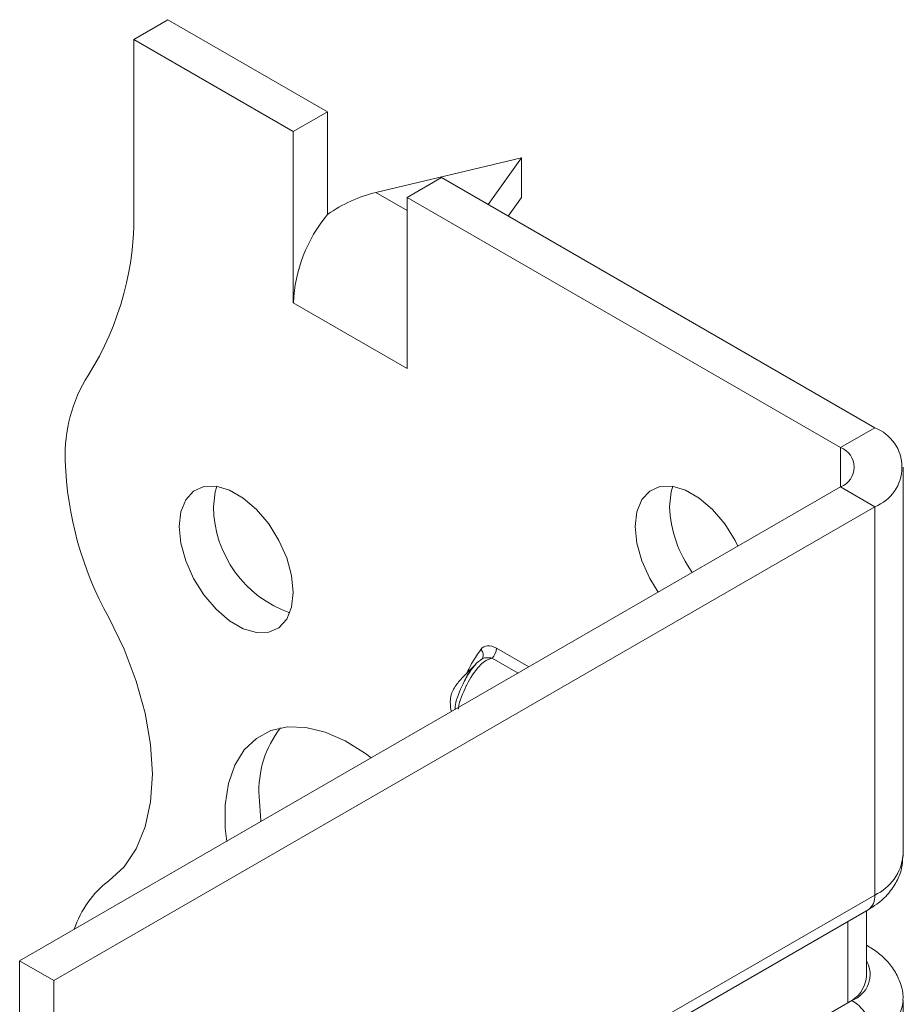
# Model space of a CAD drawing. Header units: millimetres. Extents: x 0 to 210, y 0 to 297.
# Tile 5 of 8: x 160 to 174, y 117 to 132. Entities that reach past the tile are written whole.
import ezdxf

# ---------------------------------------------------------------- set-up
doc = ezdxf.new("R2010")
doc.units = ezdxf.units.MM

msp = doc.modelspace()

# ---------------------------------------------------------------- linework, layer by layer
at = {"color": 7, "linetype": 'Continuous', "lineweight": 15}
for p, q in [((161.783, 132.054), (162.314, 132.36)), ((164.788, 130.932), (162.314, 132.36)), ((161.783, 132.054), (161.783, 129.49)), ((164.258, 130.626), (161.783, 132.054)), ((164.788, 130.932), (164.258, 130.626)), ((164.788, 129.339), (164.788, 130.932)), ((164.258, 127.972), (164.258, 130.626)), ((167.794, 130.217), (165.54, 129.681)), ((167.278, 129.494), (167.794, 130.217)), ((167.794, 130.217), (167.794, 129.605)), ((166.026, 129.605), (166.556, 129.911)), ((173.274, 126.033), (166.556, 129.911)), ((165.54, 129.681), (166.026, 129.401)), ((166.026, 126.951), (166.026, 129.605)), ((172.743, 125.727), (166.026, 129.605)), ((167.794, 129.605), (167.588, 129.316)), ((164.258, 127.972), (166.026, 126.951)), ((172.743, 125.727), (173.274, 126.033)), ((172.743, 125.727), (172.743, 125.115)), ((173.713, 119.399), (173.713, 125.421)), ((160.015, 117.767), (172.743, 125.115)), ((172.743, 125.115), (173.274, 124.809)), ((160.546, 117.461), (173.274, 124.809)), ((173.274, 118.787), (173.274, 124.809)), ((167.41, 122.614), (167.91, 122.325)), ((167.187, 122.45), (167.177, 122.438)), ((167.743, 122.228), (167.342, 122.46)), ((167.748, 115.597), (173.274, 118.787)), ((167.894, 115.512), (173.17, 118.558)), ((173.147, 117.524), (173.147, 118.544)), ((172.854, 117.115), (172.854, 118.375)), ((173.17, 117.995), (173.147, 118.008)), ((173.17, 117.995), (173.147, 118.006)), ((160.546, 117.461), (160.015, 117.767)), ((160.015, 114.726), (160.015, 117.767)), ((160.546, 114.42), (160.546, 117.461)), ((172.854, 117.115), (167.894, 114.252)), ((172.92, 117.154), (172.854, 117.115)), ((173.713, 111.234), (173.713, 117.153))]:
    msp.add_line(p, q, dxfattribs=at)
at = {"color": 7, "linetype": 'Continuous', "lineweight": 15, "flags": 128}
for points in [[(164.258, 123.481), (164.232, 123.74), (164.157, 124.014), (164.036, 124.286), (163.876, 124.541), (163.688, 124.764), (163.481, 124.943), (163.268, 125.066), (163.061, 125.126), (162.872, 125.121), (162.713, 125.05), (162.592, 124.917), (162.516, 124.731), (162.49, 124.501), (162.516, 124.242), (162.592, 123.969), (162.713, 123.696), (162.872, 123.441), (163.061, 123.218), (163.268, 123.039), (163.481, 122.916), (163.688, 122.856), (163.876, 122.861), (164.036, 122.932), (164.157, 123.065), (164.232, 123.251), (164.258, 123.481)], [(163.073, 125.124), (163.046, 125.037), (163.021, 124.807)], [(171.152, 124.196), (171.107, 124.287), (170.947, 124.542), (170.759, 124.765), (170.552, 124.943), (170.339, 125.066), (170.132, 125.127), (169.943, 125.122), (169.784, 125.051), (169.663, 124.918), (169.587, 124.731), (169.561, 124.502), (169.587, 124.243), (169.663, 123.969), (169.784, 123.697), (169.915, 123.482)], [(170.145, 125.125), (170.117, 125.038), (170.092, 124.808)], [(161.398, 119.008), (161.634, 119.225), (161.823, 119.506), (161.961, 119.843), (162.045, 120.23), (162.073, 120.659), (162.045, 121.121), (161.961, 121.605), (161.823, 122.102), (161.634, 122.601), (161.398, 123.091)], [(165.467, 120.914), (165.376, 120.982), (165.064, 121.177), (164.753, 121.313), (164.452, 121.385), (164.17, 121.394), (163.912, 121.337), (163.686, 121.217), (163.498, 121.037), (163.353, 120.801), (163.254, 120.515), (163.204, 120.187), (163.204, 119.826), (163.225, 119.62)], [(163.728, 120.317), (163.753, 119.942), (163.755, 119.926)]]:
    msp.add_lwpolyline(points, dxfattribs=at)
at = {"color": 7, "linetype": 'Continuous', "lineweight": 15}
for centre, radius, start, end in [((157.179, 129.302), 4.608, 327.7485, 2.3387), ((166.558, 127.866), 2.302, 140.2279, 177.3607), ((163.023, 125.614), 2.303, 147.7416, 182.2983), ((173.041, 125.421), 0.655, 290.7834, 69.2166), ((172.627, 125.421), 0.327, 290.7834, 69.2166), ((166.032, 125.687), 5.312, 181.7823, 209.2631), ((164.781, 124.827), 1.76, 180.6436, 250.92), ((171.971, 124.888), 1.881, 182.4233, 215.7735), ((167.176, 122.625), 0.234, 315.1508, 357.1244), ((167.083, 122.509), 0.12, 332.3217, 45.0778), ((165.301, 120.409), 1.576, 142.0577, 183.3682), ((172.962, 119.474), 0.754, 294.3747, 354.3052), ((162.337, 117.772), 1.553, 127.2348, 161.8283), ((173.029, 118.76), 0.246, 305.0133, 6.2988), ((172.771, 117.558), 0.431, 290.2669, 29.2057), ((172.647, 117.574), 0.503, 294.3747, 354.3052), ((172.506, 116.506), 0.768, 2.6055, 57.3945), ((172.977, 117.218), 0.739, 293.6952, 354.9994)]:
    msp.add_arc(centre, radius, start, end, dxfattribs=at)
msp.add_ellipse((165.54, 128.457), major_axis=(1.39, 0.796), ratio=0.717477, start_param=1.181016, end_param=1.704614, dxfattribs=at)
for points, knots in [([(167.41, 122.614), (167.36, 122.642), (167.312, 122.656), (167.226, 122.651), (167.19, 122.631), (167.168, 122.593)], [0, 0, 0, 0, 0.5, 0.5, 1, 1, 1, 1]), ([(167.342, 122.46), (167.3, 122.446), (167.225, 122.419), (167.083, 122.283), (166.998, 122.146), (166.889, 121.926), (166.83, 121.791), (166.817, 121.676), (166.816, 121.668)], [0, 0, 0, 0, 0.12961, 0.235829, 0.584475, 0.604751, 0.973, 1, 1, 1, 1]), ([(166.945, 122.22), (166.974, 122.28), (167.038, 122.416), (167.121, 122.53), (167.168, 122.593)], [0, 0, 0, 0, 0.4447182, 1, 1, 1, 1]), ([(167.189, 122.453), (167.189, 122.454), (167.19, 122.455), (167.185, 122.451), (167.181, 122.447)], [0, 0, 0, 0, 0.240154, 1, 1, 1, 1]), ([(167.183, 122.446), (167.184, 122.448), (167.198, 122.461), (167.239, 122.466), (167.293, 122.469), (167.329, 122.462), (167.342, 122.46)], [0, 0, 0, 0, 0.048324, 0.385113, 0.791881, 1, 1, 1, 1]), ([(167.094, 122.371), (167.01, 122.29), (166.885, 122.171), (166.769, 122.029), (166.725, 121.944), (166.706, 121.896), (166.694, 121.839), (166.689, 121.744), (166.7, 121.678), (166.709, 121.631)], [0, 0, 0, 0, 0.436954, 0.647254, 0.690467, 0.733976, 0.782879, 0.843546, 1, 1, 1, 1]), ([(166.764, 121.663), (166.766, 121.687), (166.779, 121.814), (166.865, 122.021), (166.982, 122.237), (167.058, 122.33), (167.092, 122.37)], [0, 0, 0, 0, 0.102923, 0.542236, 0.799693, 1, 1, 1, 1]), ([(167.184, 122.444), (167.175, 122.44), (167.12, 122.413), (167.046, 122.319), (166.953, 122.197), (166.911, 122.105), (166.891, 122.062)], [0, 0, 0, 0, 0.056653, 0.378144, 0.70729, 1, 1, 1, 1]), ([(173.17, 118.558), (173.216, 118.586), (173.333, 118.659), (173.488, 118.803), (173.618, 118.992), (173.7, 119.193), (173.706, 119.332), (173.708, 119.399)], [0, 0, 0, 0, 0.150445, 0.382577, 0.600682, 0.809888, 1, 1, 1, 1]), ([(173.708, 117.153), (173.71, 117.166), (173.72, 117.254), (173.678, 117.415), (173.587, 117.617), (173.444, 117.794), (173.299, 117.916), (173.2, 117.977), (173.17, 117.995)], [0, 0, 0, 0, 0.037973, 0.253909, 0.464264, 0.677991, 0.903031, 1, 1, 1, 1])]:
    msp.add_open_spline(points, degree=3, knots=knots, dxfattribs=at)

doc.saveas('drawing.dxf')
